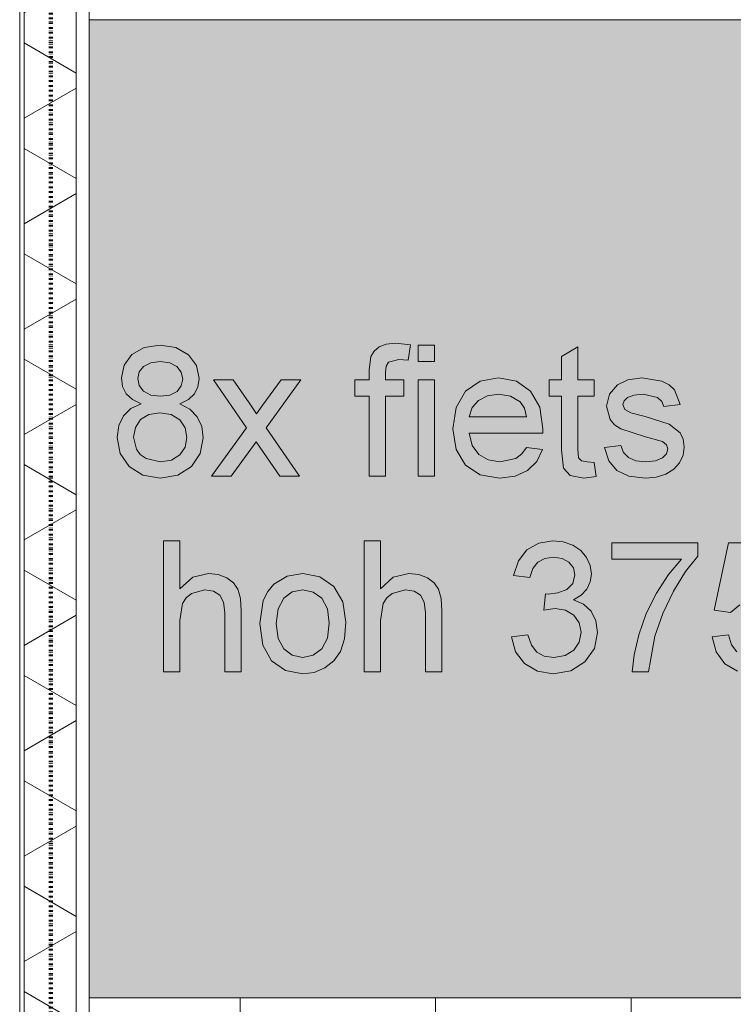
# Model space of a CAD drawing. Header units: millimetres. Extents: x -281 to 145437, y -16481 to 78869.
# Tile 111 of 256: x 4610 to 5705, y 34060 to 35570. Entities that reach past the tile are written whole.
import ezdxf

# ---------------------------------------------------------------- set-up
doc = ezdxf.new("R2010")
doc.units = ezdxf.units.MM
doc.linetypes.add('ARC FS 060 minutes', pattern=[7.2, 2.4, -1.6, 0, -1.6, 0, -1.6])
for name, color, linetype, lineweight in [('A--A23__Vloeren', 8, 'Continuous', 5), ('A--A2__Ruwbouw', 8, 'Continuous', 5), ('A--L$01A__Algemeen', 7, 'Continuous', 5), ('A--L21__Buitenwanden', 3, 'Continuous', 5), ('A--L90__Terrein', 7, 'Continuous', 5)]:
    doc.layers.add(name, color=color, linetype=linetype, lineweight=lineweight)

# ---------------------------------------------------------------- blocks, each defined once
blk = doc.blocks.new('65_GM_LIB_fire separation vertical_gen_arc - 060 minutes-2436626-L_80_ 11')
at = {"layer": 'A--L$01A__Algemeen', "linetype": 'ARC FS 060 minutes', "lineweight": 100}
blk.add_line((0, 0), (44095, 0), dxfattribs=at)
blk = doc.blocks.new('TBR-B-INS-BR-ARC-R25_rvt-1-L_80_ 11')
at = {"layer": 'A--L$01A__Algemeen', "color": 124, "linetype": 'ARC FS 060 minutes', "lineweight": 100, "rotation": 269.9999999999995}
blk.add_blockref('65_GM_LIB_fire separation vertical_gen_arc - 060 minutes-2436626-L_80_ 11', (4658, 56530), dxfattribs=at)
blk = doc.blocks.new('NLRS_90_PA_LB_fietsvak dubbellaags_gen_cpz - NLRS_72_21_01_fietsvak 8x hoh 375-48998500-L_80_ 11')
at = {"layer": 'A--L90__Terrein'}
blk.add_hatch(color=256, dxfattribs=at).paths.add_polyline_path([(1900, 0), (1900, 1500), (0, 1500), (0, 0), (1758.1, 0)])
for p, q in [((1900, 1500), (0, 1500)), ((84.3, 997.3), (65.4, 986.4)), ((84.3, 997.3), (65.4, 986.4)), ((108.6, 1000.9), (84.3, 997.3)), ((108.6, 1000.9), (84.3, 997.3)), ((132.9, 997.2), (108.6, 1000.9)), ((132.9, 997.2), (108.6, 1000.9)), ((152.1, 986.1), (132.9, 997.2)), ((152.1, 986.1), (132.9, 997.2)), ((444.6, 998.3), (436.8, 991.7)), ((444.6, 998.3), (436.8, 991.7)), ((455.5, 1002.6), (444.6, 998.3)), ((455.5, 1002.6), (444.6, 998.3)), ((469.9, 1004.1), (455.5, 1002.6)), ((469.9, 1004.1), (455.5, 1002.6)), ((492.8, 1001.3), (469.9, 1004.1)), ((492.8, 1001.3), (469.9, 1004.1)), ((489.1, 977.8), (492.8, 1001.3)), ((489.1, 977.8), (492.8, 1001.3)), ((529.6, 1000.9), (504.4, 1000.9)), ((504.4, 1000.9), (504.4, 975.8)), ((529.6, 1000.9), (504.4, 1000.9)), ((504.4, 1000.9), (504.4, 975.8)), ((529.6, 975.8), (529.6, 1000.9)), ((529.6, 975.8), (529.6, 1000.9)), ((749.3, 998.2), (724.2, 983.4)), ((749.3, 998.2), (724.2, 983.4)), ((749.3, 947.5), (749.3, 998.2)), ((749.3, 947.5), (749.3, 998.2)), ((65.4, 986.4), (53.3, 970.2)), ((65.4, 986.4), (53.3, 970.2)), ((164.4, 969.6), (152.1, 986.1)), ((164.4, 969.6), (152.1, 986.1)), ((431.7, 983.4), (429.1, 962.4)), ((431.7, 983.4), (429.1, 962.4)), ((436.8, 991.7), (431.7, 983.4)), ((436.8, 991.7), (431.7, 983.4)), ((724.2, 983.4), (724.2, 947.5)), ((724.2, 983.4), (724.2, 947.5)), ((53.3, 970.2), (49.2, 950.5)), ((53.3, 970.2), (49.2, 950.5)), ((76.6, 959.7), (83.4, 968.1)), ((76.6, 959.7), (83.4, 968.1)), ((83.4, 968.1), (94.3, 973.9)), ((83.4, 968.1), (94.3, 973.9)), ((94.3, 973.9), (108.9, 975.8)), ((94.3, 973.9), (108.9, 975.8)), ((108.9, 975.8), (123.4, 973.8)), ((108.9, 975.8), (123.4, 973.8)), ((123.4, 973.8), (134.3, 968)), ((123.4, 973.8), (134.3, 968)), ((134.3, 968), (141.1, 959.2)), ((134.3, 968), (141.1, 959.2)), ((168.5, 949.9), (164.4, 969.6)), ((168.5, 949.9), (164.4, 969.6)), ((454.2, 959.2), (455.4, 968.8)), ((454.2, 959.2), (455.4, 968.8)), ((455.4, 968.8), (458.8, 974.8)), ((455.4, 968.8), (458.8, 974.8)), ((458.8, 974.8), (474.7, 978.9)), ((458.8, 974.8), (474.7, 978.9)), ((474.7, 978.9), (489.1, 977.8)), ((474.7, 978.9), (489.1, 977.8)), ((504.4, 975.8), (529.6, 975.8)), ((504.4, 975.8), (529.6, 975.8)), ((74.4, 949.8), (76.6, 959.7)), ((74.4, 949.8), (76.6, 959.7)), ((141.1, 959.2), (143.4, 948.7)), ((141.1, 959.2), (143.4, 948.7)), ((429.1, 962.4), (429.1, 947.5)), ((429.1, 962.4), (429.1, 947.5)), ((454.2, 947.5), (454.2, 959.2)), ((454.2, 947.5), (454.2, 959.2)), ((49.2, 950.5), (51.1, 937.4)), ((49.2, 950.5), (51.1, 937.4)), ((51.1, 937.4), (56.7, 926.3)), ((51.1, 937.4), (56.7, 926.3)), ((76.6, 938.8), (74.4, 949.8)), ((76.6, 938.8), (74.4, 949.8)), ((83.3, 930.1), (76.6, 938.8)), ((83.3, 930.1), (76.6, 938.8)), ((141.2, 938.5), (134.6, 930)), ((141.2, 938.5), (134.6, 930)), ((143.4, 948.7), (141.2, 938.5)), ((143.4, 948.7), (141.2, 938.5)), ((161.2, 926.2), (166.7, 937.1)), ((161.2, 926.2), (166.7, 937.1)), ((166.7, 937.1), (168.5, 949.9)), ((166.7, 937.1), (168.5, 949.9)), ((220.7, 947.5), (190.5, 947.5)), ((190.5, 947.5), (241, 874.2)), ((220.7, 947.5), (190.5, 947.5)), ((190.5, 947.5), (241, 874.2)), ((245.1, 912.2), (220.7, 947.5)), ((245.1, 912.2), (220.7, 947.5)), ((294.1, 947.5), (266.3, 909.2)), ((294.1, 947.5), (266.3, 909.2)), ((271.3, 874.2), (324.3, 947.5)), ((271.3, 874.2), (324.3, 947.5)), ((324.3, 947.5), (294.1, 947.5)), ((324.3, 947.5), (294.1, 947.5)), ((429.1, 947.5), (407.1, 947.5)), ((407.1, 947.5), (407.1, 922.4)), ((429.1, 947.5), (407.1, 947.5)), ((407.1, 947.5), (407.1, 922.4)), ((482.5, 947.5), (454.2, 947.5)), ((482.5, 947.5), (454.2, 947.5)), ((482.5, 922.4), (482.5, 947.5)), ((482.5, 922.4), (482.5, 947.5)), ((529.6, 947.5), (504.4, 947.5)), ((504.4, 947.5), (504.4, 800)), ((529.6, 947.5), (504.4, 947.5)), ((504.4, 947.5), (504.4, 800)), ((529.6, 800), (529.6, 947.5)), ((529.6, 800), (529.6, 947.5)), ((599.7, 945.6), (577.3, 930.2)), ((599.7, 945.6), (577.3, 930.2)), ((627.8, 950.7), (599.7, 945.6)), ((627.8, 950.7), (599.7, 945.6)), ((655.1, 945.6), (627.8, 950.7)), ((655.1, 945.6), (627.8, 950.7)), ((676.9, 930.2), (655.1, 945.6)), ((676.9, 930.2), (655.1, 945.6)), ((724.2, 947.5), (705.4, 947.5)), ((705.4, 947.5), (705.4, 922.4)), ((724.2, 947.5), (705.4, 947.5)), ((705.4, 947.5), (705.4, 922.4)), ((774.4, 947.5), (749.3, 947.5)), ((774.4, 947.5), (749.3, 947.5)), ((774.4, 922.4), (774.4, 947.5)), ((774.4, 922.4), (774.4, 947.5)), ((810.1, 940.2), (797.8, 925.9)), ((810.1, 940.2), (797.8, 925.9)), ((826, 947.6), (810.1, 940.2)), ((826, 947.6), (810.1, 940.2)), ((847.7, 950.7), (826, 947.6)), ((847.7, 950.7), (826, 947.6)), ((878.2, 945.8), (847.7, 950.7)), ((878.2, 945.8), (847.7, 950.7)), ((889.6, 940), (878.2, 945.8)), ((889.6, 940), (878.2, 945.8)), ((897.6, 932.4), (889.6, 940)), ((897.6, 932.4), (889.6, 940)), ((56.7, 926.3), (66.1, 917.3)), ((56.7, 926.3), (66.1, 917.3)), ((94.2, 924.3), (83.3, 930.1)), ((94.2, 924.3), (83.3, 930.1)), ((109.2, 922.4), (94.2, 924.3)), ((109.2, 922.4), (94.2, 924.3)), ((123.8, 924.3), (109.2, 922.4)), ((123.8, 924.3), (109.2, 922.4)), ((134.6, 930), (123.8, 924.3)), ((134.6, 930), (123.8, 924.3)), ((152, 917.3), (161.2, 926.2)), ((152, 917.3), (161.2, 926.2)), ((407.1, 922.4), (429.1, 922.4)), ((407.1, 922.4), (429.1, 922.4)), ((429.1, 922.4), (429.1, 800)), ((429.1, 922.4), (429.1, 800)), ((454.2, 800), (454.2, 922.4)), ((454.2, 922.4), (482.5, 922.4)), ((454.2, 800), (454.2, 922.4)), ((454.2, 922.4), (482.5, 922.4)), ((577.3, 930.2), (562.7, 905.5)), ((577.3, 930.2), (562.7, 905.5)), ((596.8, 916.2), (610.8, 923.2)), ((596.8, 916.2), (610.8, 923.2)), ((610.8, 923.2), (627.7, 925.6)), ((610.8, 923.2), (627.7, 925.6)), ((627.7, 925.6), (646.1, 922.6)), ((627.7, 925.6), (646.1, 922.6)), ((646.1, 922.6), (660.8, 913.8)), ((646.1, 922.6), (660.8, 913.8)), ((691.2, 905.6), (676.9, 930.2)), ((691.2, 905.6), (676.9, 930.2)), ((705.4, 922.4), (724.2, 922.4)), ((705.4, 922.4), (724.2, 922.4)), ((724.2, 922.4), (724.2, 840.5)), ((724.2, 922.4), (724.2, 840.5)), ((749.3, 841.2), (749.3, 922.4)), ((749.3, 922.4), (774.4, 922.4)), ((749.3, 841.2), (749.3, 922.4)), ((749.3, 922.4), (774.4, 922.4)), ((797.8, 925.9), (793.3, 907.2)), ((797.8, 925.9), (793.3, 907.2)), ((825.6, 920.8), (835.2, 924.4)), ((825.6, 920.8), (835.2, 924.4)), ((835.2, 924.4), (849.6, 925.6)), ((835.2, 924.4), (849.6, 925.6)), ((849.6, 925.6), (871.7, 920.6)), ((849.6, 925.6), (871.7, 920.6)), ((906.3, 909.9), (897.6, 932.4)), ((906.3, 909.9), (897.6, 932.4)), ((79.6, 910.7), (64, 903.7)), ((79.6, 910.7), (64, 903.7)), ((66.1, 917.3), (79.6, 910.7)), ((66.1, 917.3), (79.6, 910.7)), ((139, 910.7), (152, 917.3)), ((139, 910.7), (152, 917.3)), ((154.4, 902.7), (139, 910.7)), ((154.4, 902.7), (139, 910.7)), ((256.5, 895.6), (245.1, 912.2)), ((256.5, 895.6), (245.1, 912.2)), ((266.3, 909.2), (256.5, 895.6)), ((266.3, 909.2), (256.5, 895.6)), ((587.1, 905.2), (596.8, 916.2)), ((587.1, 905.2), (596.8, 916.2)), ((660.8, 913.8), (667.4, 904.3)), ((660.8, 913.8), (667.4, 904.3)), ((793.3, 907.2), (798.9, 886.9)), ((793.3, 907.2), (798.9, 886.9)), ((818.4, 909.7), (820.2, 915.7)), ((818.4, 909.7), (820.2, 915.7)), ((821.4, 902.4), (818.4, 909.7)), ((821.4, 902.4), (818.4, 909.7)), ((820.2, 915.7), (825.6, 920.8)), ((820.2, 915.7), (825.6, 920.8)), ((871.7, 920.6), (878, 914.6)), ((871.7, 920.6), (878, 914.6)), ((878, 914.6), (881.2, 906.7)), ((878, 914.6), (881.2, 906.7)), ((881.2, 906.7), (906.3, 909.9)), ((881.2, 906.7), (906.3, 909.9)), ((52.5, 892.4), (45.3, 877.4)), ((52.5, 892.4), (45.3, 877.4)), ((64, 903.7), (52.5, 892.4)), ((64, 903.7), (52.5, 892.4)), ((78.7, 886.7), (91.4, 894.7)), ((78.7, 886.7), (91.4, 894.7)), ((91.4, 894.7), (108.3, 897.3)), ((91.4, 894.7), (108.3, 897.3)), ((108.3, 897.3), (125.5, 894.6)), ((108.3, 897.3), (125.5, 894.6)), ((125.5, 894.6), (138.7, 886.5)), ((125.5, 894.6), (138.7, 886.5)), ((165.7, 891), (154.4, 902.7)), ((165.7, 891), (154.4, 902.7)), ((172.5, 876), (165.7, 891)), ((172.5, 876), (165.7, 891)), ((562.7, 905.5), (557.8, 872.5)), ((562.7, 905.5), (557.8, 872.5)), ((582.9, 891), (587.1, 905.2)), ((582.9, 891), (587.1, 905.2)), ((670.8, 891), (582.9, 891)), ((670.8, 891), (582.9, 891)), ((667.4, 904.3), (670.8, 891)), ((667.4, 904.3), (670.8, 891)), ((695.9, 872.7), (691.2, 905.6)), ((695.9, 872.7), (691.2, 905.6)), ((830.7, 896.9), (821.4, 902.4)), ((830.7, 896.9), (821.4, 902.4)), ((852.4, 891.5), (830.7, 896.9)), ((852.4, 891.5), (830.7, 896.9)), ((889.2, 879.7), (852.4, 891.5)), ((889.2, 879.7), (852.4, 891.5)), ((45.3, 877.4), (43, 859.2)), ((45.3, 877.4), (43, 859.2)), ((70.7, 874.7), (78.7, 886.7)), ((70.7, 874.7), (78.7, 886.7)), ((138.7, 886.5), (146.9, 874.3)), ((138.7, 886.5), (146.9, 874.3)), ((174.8, 858.5), (172.5, 876)), ((174.8, 858.5), (172.5, 876)), ((798.9, 886.9), (805.8, 878.7)), ((798.9, 886.9), (805.8, 878.7)), ((805.8, 878.7), (815.4, 872.6)), ((805.8, 878.7), (815.4, 872.6)), ((906.3, 866.3), (889.2, 879.7)), ((906.3, 866.3), (889.2, 879.7)), ((68.1, 860), (70.7, 874.7)), ((68.1, 860), (70.7, 874.7)), ((146.9, 874.3), (149.7, 859.3)), ((146.9, 874.3), (149.7, 859.3)), ((241, 874.2), (187.4, 800)), ((241, 874.2), (187.4, 800)), ((322.4, 800), (271.3, 874.2)), ((322.4, 800), (271.3, 874.2)), ((557.8, 872.5), (562.6, 840.6)), ((557.8, 872.5), (562.6, 840.6)), ((587.3, 847.1), (582.9, 865.9)), ((582.9, 865.9), (695.8, 865.9)), ((587.3, 847.1), (582.9, 865.9)), ((582.9, 865.9), (695.8, 865.9)), ((695.8, 865.9), (695.9, 872.7)), ((695.8, 865.9), (695.9, 872.7)), ((815.4, 872.6), (853.2, 860.3)), ((815.4, 872.6), (853.2, 860.3)), ((911, 856.5), (906.3, 866.3)), ((911, 856.5), (906.3, 866.3)), ((43, 859.2), (47.5, 834.7)), ((43, 859.2), (47.5, 834.7)), ((72.3, 841.1), (68.1, 860)), ((72.3, 841.1), (68.1, 860)), ((149.7, 859.3), (147, 844.4)), ((149.7, 859.3), (147, 844.4)), ((170.3, 834.5), (174.8, 858.5)), ((170.3, 834.5), (174.8, 858.5)), ((217.6, 800), (255.8, 852.7)), ((217.6, 800), (255.8, 852.7)), ((255.8, 852.7), (261.4, 844.6)), ((255.8, 852.7), (261.4, 844.6)), ((597.4, 833.3), (587.3, 847.1)), ((597.4, 833.3), (587.3, 847.1)), ((815.2, 847.1), (790.1, 843.9)), ((815.2, 847.1), (790.1, 843.9)), ((819.2, 836.3), (815.2, 847.1)), ((819.2, 836.3), (815.2, 847.1)), ((853.2, 860.3), (879, 853.1)), ((853.2, 860.3), (879, 853.1)), ((879, 853.1), (885.3, 848.2)), ((879, 853.1), (885.3, 848.2)), ((885.3, 848.2), (887.4, 841.8)), ((885.3, 848.2), (887.4, 841.8)), ((912.5, 844.5), (911, 856.5)), ((912.5, 844.5), (911, 856.5)), ((47.5, 834.7), (61.1, 814.7)), ((47.5, 834.7), (61.1, 814.7)), ((78.1, 833), (72.3, 841.1)), ((78.1, 833), (72.3, 841.1)), ((87.1, 827), (78.1, 833)), ((87.1, 827), (78.1, 833)), ((139, 832.5), (126.2, 824.6)), ((139, 832.5), (126.2, 824.6)), ((147, 844.4), (139, 832.5)), ((147, 844.4), (139, 832.5)), ((156.7, 814.6), (170.3, 834.5)), ((156.7, 814.6), (170.3, 834.5)), ((261.4, 844.6), (292.1, 800)), ((261.4, 844.6), (292.1, 800)), ((562.6, 840.6), (577.1, 816.8)), ((562.6, 840.6), (577.1, 816.8)), ((611.9, 824.8), (597.4, 833.3)), ((611.9, 824.8), (597.4, 833.3)), ((663.5, 834), (654.3, 827.2)), ((663.5, 834), (654.3, 827.2)), ((670.5, 843.9), (663.5, 834)), ((670.5, 843.9), (663.5, 834)), ((695.2, 840.8), (670.5, 843.9)), ((695.2, 840.8), (670.5, 843.9)), ((686.3, 822.3), (695.2, 840.8)), ((686.3, 822.3), (695.2, 840.8)), ((724.2, 840.5), (727.2, 812)), ((724.2, 840.5), (727.2, 812)), ((750.6, 828.3), (749.3, 841.2)), ((750.6, 828.3), (749.3, 841.2)), ((790.1, 843.9), (797, 823.5)), ((790.1, 843.9), (797, 823.5)), ((826.9, 828.4), (819.2, 836.3)), ((826.9, 828.4), (819.2, 836.3)), ((885.3, 834.4), (879.1, 827.9)), ((885.3, 834.4), (879.1, 827.9)), ((887.4, 841.8), (885.3, 834.4)), ((887.4, 841.8), (885.3, 834.4)), ((905.3, 820.5), (910.7, 832.1)), ((905.3, 820.5), (910.7, 832.1)), ((910.7, 832.1), (912.5, 844.5)), ((910.7, 832.1), (912.5, 844.5)), ((109.1, 822), (87.1, 827)), ((109.1, 822), (87.1, 827)), ((126.2, 824.6), (109.1, 822)), ((126.2, 824.6), (109.1, 822)), ((577.1, 816.8), (599.8, 801.8)), ((577.1, 816.8), (599.8, 801.8)), ((629.7, 822), (611.9, 824.8)), ((629.7, 822), (611.9, 824.8)), ((654.3, 827.2), (629.7, 822)), ((654.3, 827.2), (629.7, 822)), ((672.1, 808.4), (686.3, 822.3)), ((672.1, 808.4), (686.3, 822.3)), ((754.9, 823.7), (750.6, 828.3)), ((754.9, 823.7), (750.6, 828.3)), ((763.5, 822), (754.9, 823.7)), ((763.5, 822), (754.9, 823.7)), ((774.4, 820.9), (763.5, 822)), ((774.4, 820.9), (763.5, 822)), ((777.6, 799.3), (774.4, 820.9)), ((777.6, 799.3), (774.4, 820.9)), ((797, 823.5), (809.3, 808.7)), ((797, 823.5), (809.3, 808.7)), ((838.3, 823.6), (826.9, 828.4)), ((838.3, 823.6), (826.9, 828.4)), ((853.5, 822), (838.3, 823.6)), ((853.5, 822), (838.3, 823.6)), ((868.5, 823.5), (853.5, 822)), ((868.5, 823.5), (853.5, 822)), ((879.1, 827.9), (868.5, 823.5)), ((879.1, 827.9), (868.5, 823.5)), ((896.4, 810.5), (905.3, 820.5)), ((896.4, 810.5), (905.3, 820.5)), ((61.1, 814.7), (82.1, 801.3)), ((61.1, 814.7), (82.1, 801.3)), ((82.1, 801.3), (108.9, 796.9)), ((82.1, 801.3), (108.9, 796.9)), ((108.9, 796.9), (135.7, 801.3)), ((108.9, 796.9), (135.7, 801.3)), ((135.7, 801.3), (156.7, 814.6)), ((135.7, 801.3), (156.7, 814.6)), ((599.8, 801.8), (629.2, 796.9)), ((599.8, 801.8), (629.2, 796.9)), ((653, 799.7), (672.1, 808.4)), ((653, 799.7), (672.1, 808.4)), ((727.2, 812), (737.7, 801)), ((727.2, 812), (737.7, 801)), ((737.7, 801), (758.8, 796.9)), ((737.7, 801), (758.8, 796.9)), ((809.3, 808.7), (827.8, 799.8)), ((809.3, 808.7), (827.8, 799.8)), ((869.6, 798.4), (884.2, 803)), ((869.6, 798.4), (884.2, 803)), ((884.2, 803), (896.4, 810.5)), ((884.2, 803), (896.4, 810.5)), ((187.4, 800), (217.6, 800)), ((187.4, 800), (217.6, 800)), ((292.1, 800), (322.4, 800)), ((292.1, 800), (322.4, 800)), ((429.1, 800), (454.2, 800)), ((429.1, 800), (454.2, 800)), ((504.4, 800), (529.6, 800)), ((504.4, 800), (529.6, 800)), ((629.2, 796.9), (653, 799.7)), ((629.2, 796.9), (653, 799.7)), ((758.8, 796.9), (777.6, 799.3)), ((758.8, 796.9), (777.6, 799.3)), ((827.8, 799.8), (853.1, 796.9)), ((827.8, 799.8), (853.1, 796.9)), ((853.1, 796.9), (869.6, 798.4)), ((853.1, 796.9), (869.6, 798.4)), ((139.1, 700.9), (114, 700.9)), ((114, 700.9), (114, 500)), ((139.1, 627), (139.1, 700.9)), ((446.7, 700.9), (421.6, 700.9)), ((421.6, 700.9), (421.6, 500)), ((446.7, 627), (446.7, 700.9)), ((689.3, 697.4), (671.3, 686.9)), ((711.2, 700.9), (689.3, 697.4)), ((727, 699.2), (711.2, 700.9)), ((741.5, 694), (727, 699.2)), ((933.3, 697.8), (801.5, 697.8)), ((801.5, 697.8), (801.5, 672.7)), ((933.3, 677.5), (933.3, 697.8)), ((980.4, 697.8), (958.4, 594.2)), ((1077.7, 697.8), (980.4, 697.8)), ((671.3, 686.9), (658.2, 670.1)), ((753.8, 685.9), (741.5, 694)), ((762.7, 675.2), (753.8, 685.9)), ((658.2, 670.1), (650.8, 647.5)), ((680.3, 658.1), (688.2, 668)), ((688.2, 668), (699, 673.8)), ((699, 673.8), (712.1, 675.8)), ((712.1, 675.8), (725.3, 673.9)), ((725.3, 673.9), (735.8, 668)), ((735.8, 668), (742.7, 659.2)), ((768.2, 662.9), (762.7, 675.2)), ((801.5, 672.7), (908.2, 672.7)), ((908.2, 672.7), (888.6, 649.1)), ((914.5, 653.7), (933.3, 677.5)), ((182.8, 650.7), (158.7, 644.8)), ((197.9, 649.1), (182.8, 650.7)), ((327.5, 650.7), (303.4, 646.6)), ((353.9, 645.7), (327.5, 650.7)), ((490.4, 650.7), (466.3, 644.8)), ((505.6, 649.1), (490.4, 650.7)), ((675.9, 644.4), (680.3, 658.1)), ((742.7, 659.2), (744.9, 648.4)), ((770.1, 649.9), (768.2, 662.9)), ((768.3, 637.7), (770.1, 649.9)), ((895.9, 623.4), (914.5, 653.7)), ((158.7, 644.8), (139.1, 627)), ((211, 644.2), (197.9, 649.1)), ((221.2, 636.6), (211, 644.2)), ((228.1, 626.4), (221.2, 636.6)), ((283.2, 634.4), (273.7, 623.2)), ((303.4, 646.6), (283.2, 634.4)), ((374.9, 630.8), (353.9, 645.7)), ((466.3, 644.8), (446.7, 627)), ((518.6, 644.2), (505.6, 649.1)), ((528.9, 636.6), (518.6, 644.2)), ((535.7, 626.4), (528.9, 636.6)), ((650.8, 647.5), (675.9, 644.4)), ((741.8, 635.4), (732.3, 626.2)), ((744.9, 648.4), (741.8, 635.4)), ((763.1, 626.7), (768.3, 637.7)), ((888.6, 649.1), (870.2, 620.7)), ((148.6, 613.4), (156.9, 620)), ((156.9, 620), (177.5, 625.6)), ((177.5, 625.6), (190.5, 623.5)), ((190.5, 623.5), (200.1, 617.3)), ((232, 612.5), (228.1, 626.4)), ((273.7, 623.2), (266.9, 609.3)), ((298.2, 612.7), (311.4, 622.4)), ((311.4, 622.4), (327.5, 625.6)), ((327.5, 625.6), (343.4, 622.3)), ((343.4, 622.3), (356.5, 612.6)), ((388.7, 607.1), (374.9, 630.8)), ((456.3, 613.4), (464.5, 620)), ((464.5, 620), (485.1, 625.6)), ((485.1, 625.6), (498.1, 623.5)), ((498.1, 623.5), (507.8, 617.3)), ((539.6, 612.5), (535.7, 626.4)), ((699.8, 619.3), (697, 594.2)), ((703.8, 619), (699.8, 619.3)), ((718.8, 620.8), (703.8, 619)), ((732.3, 626.2), (718.8, 620.8)), ((754.5, 617.3), (763.1, 626.7)), ((870.2, 620.7), (854.4, 589.3)), ((879.5, 589.5), (895.9, 623.4)), ((139.1, 578.4), (143.2, 604.8)), ((143.2, 604.8), (148.6, 613.4)), ((200.1, 617.3), (206.1, 606.5)), ((206.1, 606.5), (208.1, 590.8)), ((233.2, 593.4), (232, 612.5)), ((266.9, 609.3), (261.5, 573.8)), ((289.5, 596.5), (298.2, 612.7)), ((356.5, 612.6), (365.3, 596.7)), ((393.3, 575.8), (388.7, 607.1)), ((446.7, 578.4), (450.8, 604.8)), ((450.8, 604.8), (456.3, 613.4)), ((507.8, 617.3), (513.8, 606.5)), ((513.8, 606.5), (515.8, 590.8)), ((540.9, 593.4), (539.6, 612.5)), ((742.5, 610.1), (754.5, 617.3)), ((758.2, 603.7), (742.5, 610.1)), ((208.1, 590.8), (208.1, 500)), ((233.2, 500), (233.2, 593.4)), ((286.6, 573.8), (289.5, 596.5)), ((365.3, 596.7), (368.2, 574.6)), ((515.8, 590.8), (515.8, 500)), ((540.9, 500), (540.9, 593.4)), ((697, 594.2), (714.6, 596.9)), ((714.6, 596.9), (730.4, 594.4)), ((730.4, 594.4), (743.1, 586.6)), ((769.9, 592.9), (758.2, 603.7)), ((777.1, 578.2), (769.9, 592.9)), ((854.4, 589.3), (842.8, 556.7)), ((867.3, 554.6), (879.5, 589.5)), ((958.4, 594.2), (983.5, 591)), ((983.5, 591), (997.6, 602.4)), ((139.1, 500), (139.1, 578.4)), ((289.5, 551.1), (286.6, 573.8)), ((368.2, 574.6), (365.3, 551.4)), ((391.3, 550.5), (393.3, 575.8)), ((446.7, 500), (446.7, 578.4)), ((743.1, 586.6), (751.6, 575)), ((751.6, 575), (754.4, 560.7)), ((779.5, 560.2), (777.1, 578.2)), ((261.5, 573.8), (266.1, 540.9)), ((754.4, 560.7), (751.5, 545.6)), ((774.7, 535.8), (779.5, 560.2)), ((298.2, 534.9), (289.5, 551.1)), ((365.3, 551.4), (356.6, 535)), ((385.2, 531.1), (391.3, 550.5)), ((672.7, 556.5), (647.6, 553.4)), ((647.6, 553.4), (653.8, 530.7)), ((678.4, 540.7), (672.7, 556.5)), ((751.5, 545.6), (743, 533.1)), ((842.8, 556.7), (835.6, 525.9)), ((858, 500), (867.3, 554.6)), ((980.4, 556.5), (955.3, 553.4)), ((955.3, 553.4), (961.4, 530.3)), ((985, 541.4), (980.4, 556.5)), ((266.1, 540.9), (279.7, 516.7)), ((311.4, 525.2), (298.2, 534.9)), ((356.6, 535), (343.5, 525.2)), ((375.2, 516.7), (385.2, 531.1)), ((653.8, 530.7), (667.6, 512.6)), ((686.6, 530.1), (678.4, 540.7)), ((697.9, 524), (686.6, 530.1)), ((743, 533.1), (729.7, 524.8)), ((760.3, 515.3), (774.7, 535.8)), ((961.4, 530.3), (974.9, 512.3)), ((993, 530.6), (985, 541.4)), ((279.7, 516.7), (300.8, 501.8)), ((327.5, 522), (311.4, 525.2)), ((343.5, 525.2), (327.5, 522)), ((361.5, 505.9), (375.2, 516.7)), ((712.5, 522), (697.9, 524)), ((729.7, 524.8), (712.5, 522)), ((738.5, 501.5), (760.3, 515.3)), ((835.6, 525.9), (832.8, 500)), ((114, 500), (139.1, 500)), ((208.1, 500), (233.2, 500)), ((300.8, 501.8), (327.5, 496.9)), ((327.5, 496.9), (345.2, 499.1)), ((345.2, 499.1), (361.5, 505.9)), ((421.6, 500), (446.7, 500)), ((515.8, 500), (540.9, 500)), ((667.6, 512.6), (687.4, 500.8)), ((687.4, 500.8), (711.6, 496.9)), ((711.6, 496.9), (738.5, 501.5)), ((832.8, 500), (858, 500)), ((974.9, 512.3), (994.5, 500.7)), ((0, 0), (1900, 0))]:
    blk.add_line(p, q, dxfattribs=at)

msp = doc.modelspace()

# ---------------------------------------------------------------- hatches: boundary and pattern name
at = {"layer": 'A--A23__Vloeren'}
h = msp.add_hatch(dxfattribs=at)
h.set_pattern_fill('FP_213', color=256, style=0, pattern_type=2)
h.set_pattern_definition([(0, (7648.04, 36431.46), (0, 300), []), (90, (7648.04, 36431.46), (-300, 2e-14), [])])
h.paths.add_polyline_path([(4717, 12483), (5950.5, 12483), (5951.5, 12545), (5952.7, 12547.8), (5958, 12550), (6045.5, 12549), (6048.3, 12547.8), (6050.5, 12542.5), (6050.5, 12483), (9400, 12483), (9400, 12700), (8817, 12700), (8817, 15700), (8900, 15700), (8900, 16450), (8817, 16450), (8817, 21700), (9400, 21700), (9400, 22808.8), (8817, 22808.8), (8817, 28808.8), (9400, 28808.8), (9400, 29700), (8817, 29700), (8817, 35700), (9400, 35700), (9400, 36900), (8817, 36900), (8817, 42900), (9400, 42900), (9400, 43913), (8817, 43913), (8817, 49288), (9400, 49288), (9400, 50010), (8817, 50010), (8817, 55260), (9400, 55260), (9400, 56200), (10717, 56200), (10717, 56540), (9140, 56540), (9140, 56717), (8110, 56717), (8110, 56712), (8045, 56712), (8046, 56715.5), (8060, 56715.5), (8060, 56717), (8039.4, 56717), (8039, 56715), (6800.2, 56715.5), (6800, 56717), (6780, 56717), (6780, 56715.5), (6794, 56714.7), (6795, 56712), (6730, 56712), (6731, 56715.5), (6730, 56715.5), (6730, 56717), (4717, 56717), (4717, 55445), (6617, 55445), (6617, 52070), (4717, 52070), (4717, 51845), (6617, 51845), (6617, 48470), (4717, 48470), (4717, 48245), (6617, 48245), (6617, 44870), (4717, 44870), (4717, 44645), (6617, 44645), (6617, 41270), (4717, 41270), (4717, 41045), (6617, 41045), (6617, 37670), (4717, 37670), (4717, 37445), (6617, 37445), (6617, 34070), (4717, 34070), (4717, 33845), (6617, 33845), (6617, 30470), (4717, 30470), (4717, 30325), (6617, 30325), (6617, 26950), (4717, 26950), (4717, 26645), (6617, 26645), (6617, 23270), (4717, 23270), (4717, 23045), (6617, 23045), (6617, 19670), (4717, 19670), (4717, 19445), (6617, 19445), (6617, 16070), (4717, 16069.5), (4717, 15800), (6617, 15800), (6617, 12800), (4717, 12800), (4717, 12580.7)])
h.paths.add_polyline_path([(6044.8, 12483), (6045.5, 12483), (6044.8, 12544.3), (6043, 12545), (5956.2, 12544.3), (5955.5, 12542.5), (5956.2, 12483), (5996, 12483)])
h.paths.add_polyline_path([(5996, 15950), (5956.2, 15950.7), (5952.7, 15952.2), (5950.5, 15957.5), (5951.5, 16045), (5952.7, 16047.8), (5958, 16050), (6045.5, 16049), (6048.3, 16047.8), (6050.5, 16042.5), (6049.8, 15955.7), (6048.3, 15952.2), (6043, 15950)])
h.paths.add_polyline_path([(6043, 15955), (6044.8, 15955.7), (6045.5, 15957.5), (6044.8, 16044.3), (6043, 16045), (5956.2, 16044.3), (5955.5, 16042.5), (5956.2, 15955.7), (5958, 15955), (5996, 15955)])
h.paths.add_polyline_path([(6700.3, 18554.3), (6674, 18557.8), (6656.5, 18566.2), (6644.1, 18581), (6637.2, 18601.4), (6662.4, 18604.6), (6666.3, 18593.8), (6675, 18585.5), (6685.4, 18581.1), (6700.6, 18579.5), (6716.7, 18581.4), (6726.2, 18585.4), (6732.5, 18591.8), (6734.6, 18599.3), (6731, 18606.9), (6726.2, 18610.6), (6699.5, 18618), (6662.5, 18630.1), (6652.9, 18636.2), (6646, 18644.4), (6640.4, 18664.7), (6644.9, 18683.4), (6657.2, 18697.7), (6673.2, 18705.1), (6696.7, 18707.9), (6725.3, 18703.2), (6736.8, 18697.4), (6744.8, 18689.9), (6753.4, 18667.4), (6728.3, 18664.2), (6725.1, 18672.1), (6718.8, 18678.1), (6694.8, 18682.9), (6682.3, 18681.9), (6672.7, 18678.3), (6667.3, 18673.1), (6665.5, 18667.2), (6668.5, 18659.9), (6677.9, 18654.4), (6700.3, 18648.7), (6736.4, 18637.2), (6753.5, 18623.8), (6758.6, 18610.6), (6759.3, 18599.3), (6757.9, 18589.6), (6752.4, 18577.9), (6743.5, 18567.9), (6731.4, 18560.5), (6715.7, 18555.8), (6700.6, 18554.4)])
h.paths.add_polyline_path([(5958, 19550), (5952.7, 19552.2), (5950.5, 19557.5), (5951.5, 19645), (5952.7, 19647.8), (5958, 19650), (6045.5, 19649), (6048.3, 19647.8), (6050.5, 19642.5), (6049.8, 19555.7), (6048.3, 19552.2), (6043, 19550), (5996, 19550)])
h.paths.add_polyline_path([(6043, 19555), (6044.8, 19555.7), (6045.5, 19557.5), (6044.8, 19644.3), (6043, 19645), (5956.2, 19644.3), (5955.5, 19642.5), (5956.2, 19555.7), (5958, 19555), (5996, 19555)])
h.paths.add_polyline_path([(6700.3, 22154.3), (6674, 22157.8), (6656.5, 22166.2), (6644.1, 22181), (6637.2, 22201.4), (6662.5, 22204.2), (6666.3, 22193.8), (6675, 22185.5), (6685.4, 22181.1), (6700.6, 22179.5), (6716, 22181.1), (6726.2, 22185.4), (6732.5, 22191.8), (6734.6, 22199.3), (6732.5, 22205.7), (6726.2, 22210.6), (6699.5, 22218), (6662.5, 22230.1), (6652.9, 22236.2), (6646, 22244.4), (6640.4, 22264.7), (6644.9, 22283.4), (6657.2, 22297.7), (6673.2, 22305.1), (6696.7, 22307.9), (6725.3, 22303.2), (6736.8, 22297.4), (6744.8, 22289.9), (6753.4, 22267.4), (6728.3, 22264.2), (6725.1, 22272.1), (6718.8, 22278.1), (6694.8, 22282.9), (6682.3, 22281.9), (6672.7, 22278.3), (6667.3, 22273.1), (6665.5, 22267.2), (6668.5, 22259.9), (6677.9, 22254.4), (6700.3, 22248.7), (6736.4, 22237.2), (6753.5, 22223.8), (6758.6, 22210.6), (6759.3, 22199.3), (6757.9, 22189.6), (6752.4, 22177.9), (6743.5, 22167.9), (6731.4, 22160.5), (6715.7, 22155.8), (6700.3, 22154.3)])
h.paths.add_polyline_path([(5996, 23150), (5956.2, 23150.7), (5952.7, 23152.2), (5950.5, 23157.5), (5951.5, 23245), (5952.7, 23247.8), (5958, 23250), (6045.5, 23249), (6048.3, 23247.8), (6050.5, 23242.5), (6049.8, 23155.7), (6048.3, 23152.2), (6043, 23150)])
h.paths.add_polyline_path([(5996, 23155), (6044.8, 23155.7), (6045.5, 23157.5), (6044.8, 23244.3), (6043, 23245), (5956.2, 23244.3), (5955.5, 23242.5), (5956.2, 23155.7), (5958, 23155)])
h.paths.add_polyline_path([(6700.3, 25754.3), (6674, 25757.8), (6656.5, 25766.2), (6644.1, 25781), (6637.2, 25801.4), (6662.5, 25804.2), (6666.3, 25793.8), (6675, 25785.5), (6685.4, 25781.1), (6700.6, 25779.5), (6716, 25781.1), (6726.2, 25785.4), (6732.5, 25791.8), (6734.6, 25799.3), (6732.5, 25805.7), (6726.2, 25810.6), (6699.5, 25818), (6662.5, 25830.1), (6652.9, 25836.2), (6646, 25844.4), (6640.4, 25864.7), (6644.9, 25883.4), (6657.2, 25897.7), (6673.2, 25905.1), (6696.7, 25907.9), (6728.4, 25901.7), (6736.8, 25897.4), (6744.8, 25889.9), (6753.4, 25867.4), (6728.3, 25864.2), (6725.1, 25872.1), (6718.8, 25878.1), (6694.8, 25882.9), (6682.3, 25881.9), (6672.7, 25878.3), (6667.3, 25873.1), (6665.5, 25867.2), (6668.5, 25859.9), (6677.9, 25854.4), (6700.3, 25848.7), (6736.4, 25837.2), (6753.5, 25823.8), (6758.6, 25810.6), (6759.3, 25799.3), (6757.9, 25789.6), (6752.4, 25777.9), (6743.5, 25767.9), (6731.4, 25760.5), (6715.7, 25755.8), (6700.3, 25754.3)])
h.paths.add_polyline_path([(6043, 26750), (5956.2, 26750.7), (5952.7, 26752.2), (5950.5, 26757.5), (5951.5, 26845), (5952.7, 26847.8), (5958, 26850), (6045.5, 26849), (6048.3, 26847.8), (6050.5, 26842.5), (6049.8, 26755.7), (6048.3, 26752.2), (6044.8, 26750.7)])
h.paths.add_polyline_path([(6043, 26755), (6044.8, 26755.7), (6045.5, 26757.5), (6044.8, 26844.3), (6043, 26845), (5956.2, 26844.3), (5955.5, 26842.5), (5956.2, 26755.7), (5958, 26755), (5996, 26755)])
h.paths.add_polyline_path([(6700.3, 29434.4), (6674, 29437.8), (6656.5, 29446.3), (6644.1, 29461), (6637.2, 29481.5), (6662.5, 29484.2), (6666.3, 29473.9), (6675, 29465.6), (6685.4, 29461.1), (6700.6, 29459.5), (6716, 29461.1), (6726.2, 29465.5), (6732.5, 29471.9), (6734.6, 29479.4), (6732.5, 29485.8), (6726.2, 29490.7), (6699.5, 29498.1), (6662.5, 29510.1), (6652.9, 29516.3), (6646, 29524.5), (6640.4, 29544.7), (6644.9, 29563.4), (6657.2, 29577.7), (6673.2, 29585.2), (6696.7, 29587.9), (6725.3, 29583.3), (6736.8, 29577.5), (6744.8, 29570), (6753.4, 29547.4), (6728.3, 29544.3), (6725.1, 29552.2), (6718.8, 29558.1), (6694.8, 29563), (6682.3, 29561.9), (6672.7, 29558.4), (6667.3, 29553.2), (6665.5, 29547.3), (6668.5, 29540), (6677.9, 29534.4), (6700.3, 29528.8), (6736.4, 29517.3), (6753.5, 29503.9), (6758.6, 29490.7), (6759.3, 29479.4), (6757.9, 29469.7), (6752.4, 29458), (6743.5, 29448), (6731.4, 29440.6), (6715.7, 29435.8), (6700.3, 29434.4)])
h.paths.add_polyline_path([(5958, 30350), (5952.7, 30352.2), (5950.5, 30357.5), (5951.5, 30445), (5952.7, 30447.8), (5958, 30450), (6045.5, 30449), (6048.3, 30447.8), (6050.5, 30442.5), (6049.8, 30355.7), (6048.3, 30352.2), (6043, 30350), (5996, 30350)])
h.paths.add_polyline_path([(5996, 30355), (6044.8, 30355.7), (6045.5, 30357.5), (6044.8, 30444.3), (6043, 30445), (5956.2, 30444.3), (5955.5, 30442.5), (5956.2, 30355.7), (5958, 30355)])
h.paths.add_polyline_path([(6700.3, 32954.3), (6674, 32957.8), (6656.5, 32966.2), (6644.1, 32981), (6637.2, 33001.4), (6662.5, 33004.2), (6666.3, 32993.8), (6675, 32985.5), (6685.4, 32981.1), (6700.6, 32979.5), (6716, 32981.1), (6726.2, 32985.4), (6732.5, 32991.8), (6734.6, 32999.3), (6732.5, 33005.7), (6726.2, 33010.6), (6699.5, 33018), (6662.5, 33030.1), (6652.9, 33036.2), (6646, 33044.4), (6640.4, 33064.7), (6644.9, 33083.4), (6657.2, 33097.7), (6673.2, 33105.1), (6696.7, 33107.9), (6725.3, 33103.2), (6736.8, 33097.4), (6744.8, 33089.9), (6753.4, 33067.4), (6728.3, 33064.2), (6725.1, 33072.1), (6718.8, 33078.1), (6694.8, 33082.9), (6682.3, 33081.9), (6672.7, 33078.3), (6667.3, 33073.1), (6665.5, 33067.2), (6668.5, 33059.9), (6677.9, 33054.4), (6700.3, 33048.7), (6736.4, 33037.2), (6753.5, 33023.8), (6758.6, 33010.6), (6759.3, 32999.3), (6757.9, 32989.6), (6752.4, 32977.9), (6743.5, 32967.9), (6731.4, 32960.5), (6715.7, 32955.8), (6700.3, 32954.3)])
h.paths.add_polyline_path([(5958, 33950), (5952.7, 33952.2), (5950.5, 33957.5), (5951.5, 34045), (5952.7, 34047.8), (5958, 34050), (6045.5, 34049), (6048.3, 34047.8), (6050.5, 34042.5), (6049.8, 33955.7), (6048.3, 33952.2), (6043, 33950), (5996, 33950)])
h.paths.add_polyline_path([(6043, 33955), (6044.8, 33955.7), (6045.5, 33957.5), (6044.8, 34044.3), (6043, 34045), (5956.2, 34044.3), (5955.5, 34042.5), (5956.2, 33955.7), (5958, 33955), (5996, 33955)])
h.paths.add_polyline_path([(6700.3, 36554.3), (6674, 36557.8), (6656.5, 36566.2), (6644.1, 36581), (6637.2, 36601.4), (6662.5, 36604.2), (6666.3, 36593.8), (6675, 36585.5), (6685.4, 36581.1), (6700.6, 36579.5), (6716, 36581.1), (6726.2, 36585.4), (6732.5, 36591.8), (6734.6, 36599.3), (6732.5, 36605.7), (6726.2, 36610.6), (6699.5, 36618), (6662.5, 36630.1), (6652.9, 36636.2), (6646, 36644.4), (6640.4, 36664.7), (6644.9, 36683.4), (6657.2, 36697.7), (6673.2, 36705.1), (6696.7, 36707.9), (6725.3, 36703.2), (6736.8, 36697.4), (6744.8, 36689.9), (6753.4, 36667.4), (6728.3, 36664.2), (6725.1, 36672.1), (6718.8, 36678.1), (6694.8, 36682.9), (6682.3, 36681.9), (6672.7, 36678.3), (6667.3, 36673.1), (6665.5, 36667.2), (6668.5, 36659.9), (6677.9, 36654.4), (6700.3, 36648.7), (6736.4, 36637.2), (6753.5, 36623.8), (6758.6, 36610.6), (6759.3, 36599.3), (6757.9, 36589.6), (6752.4, 36577.9), (6743.5, 36567.9), (6731.4, 36560.5), (6715.7, 36555.8), (6700.3, 36554.3)])
h.paths.add_polyline_path([(5996, 37550), (5956.2, 37550.7), (5952.7, 37552.2), (5950.5, 37557.5), (5951.5, 37645), (5952.7, 37647.8), (5958, 37650), (6045.5, 37649), (6048.3, 37647.8), (6050.5, 37642.5), (6049.8, 37555.7), (6048.3, 37552.2), (6043, 37550)])
h.paths.add_polyline_path([(6043, 37555), (6044.8, 37555.7), (6045.5, 37557.5), (6044.8, 37644.3), (6043, 37645), (5956.2, 37644.3), (5955.5, 37642.5), (5956.2, 37555.7), (5958, 37555), (5996, 37555)])
h.paths.add_polyline_path([(6700.3, 40154.3), (6674, 40157.8), (6656.5, 40166.2), (6644.1, 40181), (6637.2, 40201.4), (6662.5, 40204.2), (6666.3, 40193.8), (6675, 40185.5), (6685.4, 40181.1), (6700.6, 40179.5), (6716, 40181.1), (6726.2, 40185.4), (6732.5, 40191.8), (6734.6, 40199.3), (6732.5, 40205.7), (6726.2, 40210.6), (6699.5, 40218), (6662.5, 40230.1), (6652.9, 40236.2), (6646, 40244.4), (6640.4, 40264.7), (6644.9, 40283.4), (6657.2, 40297.7), (6673.2, 40305.1), (6696.7, 40307.9), (6725.3, 40303.2), (6736.8, 40297.4), (6744.8, 40289.9), (6753.4, 40267.4), (6728.3, 40264.2), (6725.1, 40272.1), (6718.8, 40278.1), (6694.8, 40282.9), (6682.3, 40281.9), (6672.7, 40278.3), (6667.3, 40273.1), (6665.5, 40267.2), (6668.5, 40259.9), (6677.9, 40254.4), (6700.3, 40248.7), (6736.4, 40237.2), (6753.5, 40223.8), (6758.6, 40210.6), (6759.3, 40199.3), (6757.9, 40189.6), (6752.4, 40177.9), (6743.5, 40167.9), (6731.4, 40160.5), (6715.7, 40155.8), (6700.6, 40154.4)])
h.paths.add_polyline_path([(5958, 41150), (5952.7, 41152.2), (5950.5, 41157.5), (5951.5, 41245), (5952.7, 41247.8), (5958, 41250), (6045.5, 41249), (6048.3, 41247.8), (6050.5, 41242.5), (6049.8, 41155.7), (6048.3, 41152.2), (6043, 41150), (5996, 41150)])
h.paths.add_polyline_path([(5958, 41155), (6044.8, 41155.7), (6045.5, 41157.5), (6044.8, 41244.3), (6043, 41245), (5956.2, 41244.3), (5955.5, 41242.5), (5956.2, 41155.7)])
h.paths.add_polyline_path([(6700.3, 43754.3), (6674, 43757.8), (6656.5, 43766.2), (6644.1, 43781), (6637.2, 43801.4), (6662.5, 43804.2), (6666.3, 43793.8), (6675, 43785.5), (6685.4, 43781.1), (6700.6, 43779.5), (6716, 43781.1), (6726.2, 43785.4), (6732.5, 43791.8), (6734.6, 43799.3), (6732.5, 43805.7), (6726.2, 43810.6), (6699.5, 43818), (6662.5, 43830.1), (6652.9, 43836.2), (6646, 43844.4), (6640.4, 43864.7), (6644.9, 43883.4), (6657.2, 43897.7), (6673.2, 43905.1), (6696.7, 43907.9), (6725.3, 43903.2), (6736.8, 43897.4), (6744.8, 43889.9), (6753.4, 43867.4), (6728.3, 43864.2), (6725.1, 43872.1), (6718.8, 43878.1), (6694.8, 43882.9), (6682.3, 43881.9), (6672.7, 43878.3), (6667.3, 43873.1), (6665.5, 43867.2), (6668.5, 43859.9), (6677.9, 43854.4), (6700.3, 43848.7), (6736.4, 43837.2), (6753.5, 43823.8), (6758.6, 43810.6), (6759.3, 43799.3), (6757.9, 43789.6), (6752.4, 43777.9), (6743.5, 43767.9), (6731.4, 43760.5), (6715.7, 43755.8), (6700.3, 43754.3)])
h.paths.add_polyline_path([(5988.6, 44750), (5956.2, 44750.7), (5952.7, 44752.2), (5950.5, 44757.5), (5951.5, 44845), (5952.7, 44847.8), (5958, 44850), (6045.5, 44849), (6048.3, 44847.8), (6050.5, 44842.5), (6049.8, 44755.7), (6048.3, 44752.2), (6043, 44750), (5996, 44750)])
h.paths.add_polyline_path([(5988, 44755), (6044.8, 44755.7), (6045.5, 44757.5), (6044.8, 44844.3), (6043, 44845), (5956.2, 44844.3), (5955.5, 44842.5), (5956.2, 44755.7), (5958, 44755)])
h.paths.add_polyline_path([(6700.3, 47354.3), (6674, 47357.8), (6656.5, 47366.2), (6644.1, 47381), (6637.2, 47401.4), (6662.5, 47404.2), (6666.3, 47393.8), (6675, 47385.5), (6685.4, 47381.1), (6700.6, 47379.5), (6716, 47381.1), (6726.2, 47385.4), (6732.5, 47391.8), (6734.6, 47399.3), (6732.5, 47405.7), (6726.2, 47410.6), (6699.5, 47418), (6662.5, 47430.1), (6652.9, 47436.2), (6646, 47444.4), (6640.4, 47464.7), (6644.9, 47483.4), (6657.2, 47497.7), (6673.2, 47505.1), (6696.7, 47507.9), (6725.3, 47503.2), (6736.8, 47497.4), (6744.8, 47489.9), (6753.4, 47467.4), (6728.3, 47464.2), (6725.1, 47472.1), (6718.8, 47478.1), (6694.8, 47482.9), (6682.3, 47481.9), (6672.7, 47478.3), (6667.3, 47473.1), (6665.5, 47467.2), (6668.5, 47459.9), (6677.9, 47454.4), (6700.3, 47448.7), (6736.4, 47437.2), (6753.5, 47423.8), (6758.6, 47410.6), (6759.3, 47399.3), (6757.9, 47389.6), (6752.4, 47377.9), (6743.5, 47367.9), (6731.4, 47360.5), (6715.7, 47355.8), (6700.3, 47354.3)])
h.paths.add_polyline_path([(6043, 48350), (5956.2, 48350.7), (5952.7, 48352.2), (5950.5, 48357.5), (5951.5, 48445), (5952.7, 48447.8), (5958, 48450), (6045.5, 48449), (6048.3, 48447.8), (6050.5, 48442.5), (6049.8, 48355.7), (6048.3, 48352.2), (6044.8, 48350.7)])
h.paths.add_polyline_path([(5958, 48355), (6044.8, 48355.7), (6045.5, 48357.5), (6044.8, 48444.3), (6043, 48445), (5956.2, 48444.3), (5955.5, 48442.5), (5956.2, 48355.7)])
h.paths.add_polyline_path([(6700.3, 50954.3), (6673.9, 50957.8), (6656.5, 50966.2), (6644.1, 50981), (6637.2, 51001.4), (6662.5, 51004.2), (6666.3, 50993.8), (6675, 50985.5), (6685.4, 50981.1), (6700.6, 50979.5), (6716, 50981.1), (6726.2, 50985.4), (6732.5, 50991.8), (6734.6, 50999.3), (6732.5, 51005.7), (6726.2, 51010.6), (6699.5, 51018), (6662.5, 51030.1), (6652.9, 51036.2), (6646, 51044.4), (6640.4, 51064.7), (6644.9, 51083.4), (6657.2, 51097.7), (6673.2, 51105.1), (6696.7, 51107.9), (6725.3, 51103.2), (6736.8, 51097.4), (6744.8, 51089.9), (6753.4, 51067.4), (6728.3, 51064.2), (6725.1, 51072.1), (6718.8, 51078.1), (6694.8, 51082.9), (6682.3, 51081.9), (6672.7, 51078.3), (6667.3, 51073.1), (6665.5, 51067.2), (6668.5, 51059.9), (6677.9, 51054.4), (6700.3, 51048.7), (6736.4, 51037.2), (6753.5, 51023.8), (6758.6, 51010.6), (6759.3, 50999.3), (6757.9, 50989.6), (6752.4, 50977.9), (6743.5, 50967.9), (6731.4, 50960.5), (6715.7, 50955.8), (6700.6, 50954.4)])
h.paths.add_polyline_path([(5996, 51950), (5956.2, 51950.7), (5952.7, 51952.2), (5950.5, 51957.5), (5951.5, 52045), (5952.7, 52047.8), (5958, 52050), (6044.8, 52049.3), (6048.3, 52047.8), (6050.5, 52042.5), (6049.5, 51955), (6048.3, 51952.2), (6043, 51950)])
h.paths.add_polyline_path([(6043, 51955), (6044.8, 51955.7), (6045.5, 51957.5), (6044.8, 52044.3), (6043, 52045), (5956.2, 52044.3), (5955.5, 52042.5), (5956.2, 51955.7), (5958, 51955), (5996, 51955)])
h.paths.add_polyline_path([(6700.3, 54554.4), (6674, 54557.8), (6656.5, 54566.2), (6644.1, 54581), (6637.2, 54601.4), (6662.5, 54604.2), (6666.3, 54593.8), (6675, 54585.5), (6685.4, 54581.1), (6700.6, 54579.5), (6716, 54581.1), (6726.2, 54585.4), (6732.5, 54591.9), (6734.6, 54599.3), (6732.5, 54605.7), (6726.2, 54610.6), (6699.5, 54618), (6662.5, 54630.1), (6652.9, 54636.2), (6646, 54644.4), (6640.4, 54664.7), (6644.9, 54683.4), (6657.2, 54697.7), (6673.2, 54705.1), (6696.7, 54707.9), (6725.3, 54703.2), (6736.8, 54697.4), (6744.8, 54689.9), (6753.4, 54667.4), (6728.3, 54664.2), (6725.1, 54672.1), (6718.8, 54678.1), (6694.8, 54682.9), (6682.3, 54681.9), (6672.7, 54678.3), (6667.3, 54673.2), (6665.5, 54667.2), (6668.5, 54659.9), (6677.9, 54654.4), (6700.3, 54648.8), (6736.4, 54637.2), (6753.5, 54623.8), (6758.6, 54610.6), (6759.3, 54599.3), (6757.9, 54589.6), (6752.4, 54577.9), (6743.5, 54567.9), (6731.4, 54560.5), (6715.7, 54555.8), (6700.3, 54554.4)])
h.paths.add_polyline_path([(5996, 55550), (5956.2, 55550.7), (5952.7, 55552.1), (5950.5, 55557.5), (5951.5, 55645), (5952.7, 55647.8), (5958, 55650), (6044.8, 55649.2), (6048.3, 55647.8), (6050.5, 55642.5), (6049.5, 55555), (6048.3, 55552.1), (6043, 55550)])
h.paths.add_polyline_path([(6043, 55555), (6044.8, 55555.7), (6045.5, 55557.5), (6044.8, 55644.2), (6043, 55645), (5956.2, 55644.2), (5955.5, 55642.5), (5956.2, 55555.7), (5958, 55555), (5996, 55555)])
h.paths.add_polyline_path([(6720, 56677), (6717, 56677), (6717, 56712), (6720, 56712)])
at = {"layer": 'A--A2__Ruwbouw'}
h = msp.add_hatch(dxfattribs=at)
h.set_pattern_fill('FP_124', color=256, angle=60, style=0, pattern_type=2)
h.set_pattern_definition([(150, (4717, 34506.5), (-70, -121.2436), []), (210, (4717, 34506.5), (70, -121.2436), [])])
h.paths.add_polyline_path([(4617, 12483), (4697, 12483), (4697, 56530), (4617, 56530), (4617, 12580.7)])

# ---------------------------------------------------------------- linework, layer by layer
at = {"layer": 'A--L21__Buitenwanden', "color": 11, "lineweight": 9}
msp.add_line((4610.3, 11340), (4610.3, 63050), dxfattribs=at)
at = {"layer": 'A--L21__Buitenwanden'}
for p, q in [((4617, 56530), (4617, 12383)), ((4697, 56530), (4697, 12483)), ((4717, 12483), (4717, 56530))]:
    msp.add_line(p, q, dxfattribs=at)

# ---------------------------------------------------------------- block references
at = {"lineweight": 5}
msp.add_blockref('TBR-B-INS-BR-ARC-R25_rvt-1-L_80_ 11', (0, 0), dxfattribs=at)
at = {"layer": 'A--L90__Terrein'}
msp.add_blockref('NLRS_90_PA_LB_fietsvak dubbellaags_gen_cpz - NLRS_72_21_01_fietsvak 8x hoh 375-48998500-L_80_ 11', (4717, 34070), dxfattribs=at)

doc.saveas('drawing.dxf')
